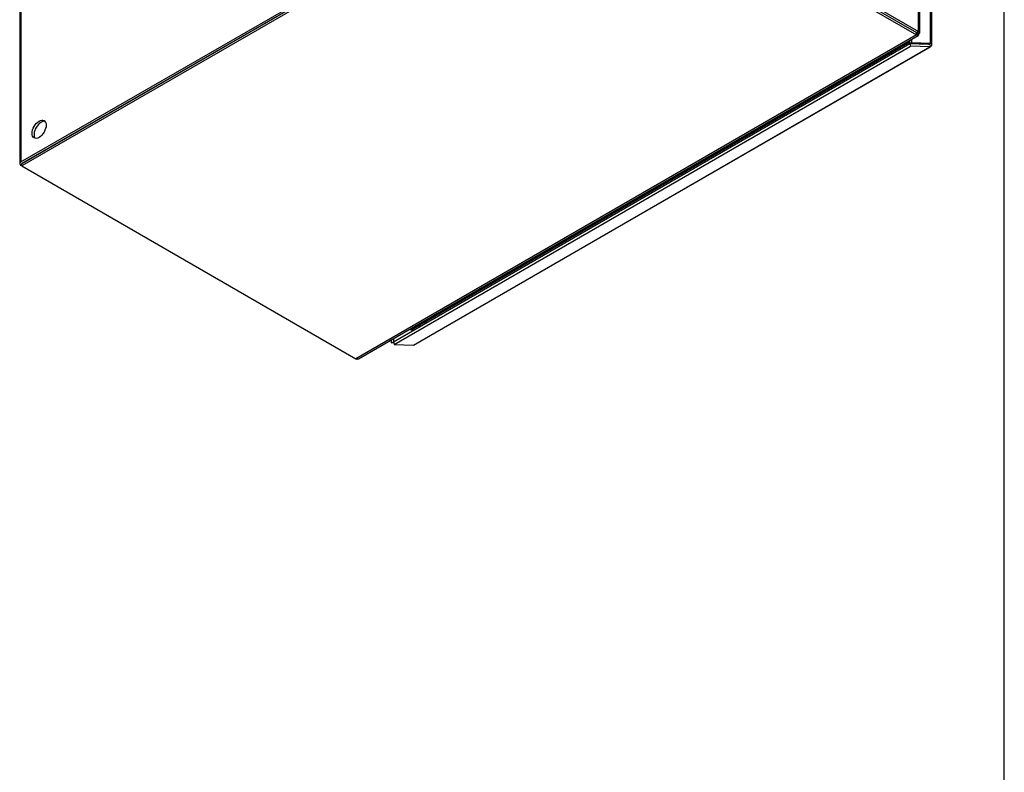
# Model space of a CAD drawing. Header units: inches. Extents: x 1 to 150, y -1 to 99.
# Tile 13 of 17: x 125 to 150, y 18 to 37. Entities that reach past the tile are written whole.
import ezdxf

# ---------------------------------------------------------------- set-up
doc = ezdxf.new("R2010")
doc.units = ezdxf.units.IN
doc.header["$MEASUREMENT"] = 0
for name, color, linetype in [('COM70220', 7, 'Continuous'), ('COM70707-2', 7, 'Continuous'), ('COM70710-2', 7, 'Continuous'), ('COM70712-4', 7, 'Continuous'), ('Default', 7, 'Continuous'), ('HNG86659-1', 7, 'Continuous'), ('STD26089', 7, 'Continuous')]:
    doc.layers.add(name, color=color, linetype=linetype)

# ---------------------------------------------------------------- blocks, each defined once
blk = doc.blocks.new('SE7')
at = {"layer": 'COM70220', "color": 7, "linetype": 'Continuous'}
blk.add_arc((135.2147800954, 29.5797080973), 0.3684878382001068, 234.883286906, 238.6308292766, dxfattribs=at)
for centre, major_axis, start_param, end_param in [((147.3783602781, 36.4820479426), (0.1249999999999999, -0.2165063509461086), -1.368171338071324, -1.272424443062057), ((135.273399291, 29.4932454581), (0.1249999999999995, -0.2165063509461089), -1.368171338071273, -1.247847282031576), ((135.273399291, 29.6973696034), (0.2500000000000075, 0.4330127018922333), 3.140260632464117, 3.166373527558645)]:
    blk.add_ellipse(centre, major_axis=major_axis, ratio=0.5773502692, start_param=start_param, end_param=end_param, dxfattribs=at)
at = {"layer": 'COM70707-2', "color": 7, "linetype": 'Continuous'}
for p, q in [((139.0303996, 62.2240775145), (125.040999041, 54.1472933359)), ((139.0303996, 41.4581199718), (139.0303996, 62.2240775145)), ((139.1831346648, 41.4581199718), (139.1831346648, 62.1894303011)), ((139.1831346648, 62.1894303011), (147.5156809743, 52.8920086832)), ((125.0093665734, 54.0858789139), (125.0093665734, 33.3372449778)), ((125.040999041, 54.1472933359), (125.040999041, 33.3813357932)), ((147.5156809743, 52.8920086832), (147.5339897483, 52.875849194)), ((147.5156809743, 36.6473221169), (147.5156809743, 52.8920086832)), ((147.5473134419, 36.6159508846), (147.5473134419, 52.8220730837)), ((125.040999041, 33.3813357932), (139.0303996, 41.4581199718)), ((125.0919107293, 33.3519419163), (139.0813112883, 41.4287260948)), ((139.1322229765, 41.4287260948), (147.464769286, 36.61792824)), ((139.1831346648, 41.4581199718), (147.5156809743, 36.6473221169)), ((147.5156809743, 36.6473221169), (147.464769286, 36.61792824)), ((147.5156809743, 36.5885343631), (147.464769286, 36.61792824)), ((147.470894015, 36.6152954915), (147.4647692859, 36.6179282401)), ((147.470894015, 36.6152954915), (147.5340551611, 36.63525102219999)), ((147.5340551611, 36.63525102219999), (147.5156809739, 36.6473221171)), ((125.0664548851, 33.278457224), (125.040999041, 33.2931541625)), ((134.781189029, 29.1997459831), (134.8024628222, 29.17847219)), ((134.8043761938, 29.1808524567), (134.8024628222, 29.17847219))]:
    blk.add_line(p, q, dxfattribs=at)
for centre, radius, start, end in [((139.0711884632, 62.04991271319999), 0.1788773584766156, 51.2571196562, 103.1809393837), ((147.4275664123, 52.8215087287), 0.1194939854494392, 0.2608994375, 27.0491598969)]:
    blk.add_arc(centre, radius, start, end, dxfattribs=at)
for centre, major_axis in [((138.5764370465, 56.8547959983), (-0.1250000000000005, -0.2165063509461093)), ((125.4949615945, 49.3022026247), (-0.1250000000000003, -0.2165063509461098)), ((138.5764370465, 41.7496092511), (-0.1249999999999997, -0.2165063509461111)), ((125.4949615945, 34.1970158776), (-0.1249999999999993, -0.2165063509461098))]:
    blk.add_ellipse(centre, major_axis=major_axis, ratio=0.5773502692, dxfattribs=at)
for centre, major_axis, start_param, end_param in [((138.6273487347, 56.8254021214), (-0.1250000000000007, -0.21650635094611), 3.346673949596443, 6.078104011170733), ((125.5458732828, 49.2728087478), (-0.1250000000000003, -0.2165063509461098), 3.346673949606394, 6.078104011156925), ((138.6273487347, 41.7202153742), (-0.1250000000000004, -0.2165063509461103), 3.346673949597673, 6.07810401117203), ((139.1067671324, 41.4140291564), (-0.1080000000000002, 5.549066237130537e-17), 3.926990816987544, 5.497787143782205), ((125.5458732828, 34.1676220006), (-0.1250000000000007, -0.2165063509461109), 3.346673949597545, 6.078104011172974), ((125.1173665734, 33.3372449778), (0.1080000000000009, 5.591751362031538e-16), 2.356194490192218, 3.926990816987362)]:
    blk.add_ellipse(centre, major_axis=major_axis, ratio=0.5773502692, start_param=start_param, end_param=end_param, dxfattribs=at)
for points, knots in [([(125.0093665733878, 54.08587891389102), (125.0093665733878, 54.09692827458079), (125.0121775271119, 54.10797443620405), (125.0229976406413, 54.12883055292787), (125.0310008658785, 54.13863312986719), (125.0409990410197, 54.14729333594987)], [0.5, 0.5, 0.5, 0.5, 0.75, 0.75, 1, 1, 1, 1]), ([(147.4714950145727, 36.61650314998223), (147.47322113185, 36.61621957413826), (147.4744020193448, 36.61609347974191), (147.4760440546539, 36.61588188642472), (147.4745984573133, 36.61593842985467), (147.4708940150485, 36.6152954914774)], [0.2499999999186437, 0.2499999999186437, 0.2499999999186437, 0.2499999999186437, 0.5, 0.5, 1, 1, 1, 1]), ([(147.5156809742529, 36.58853436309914), (147.5238663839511, 36.59098441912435), (147.5307221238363, 36.59419941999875), (147.5410795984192, 36.60160155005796), (147.5445791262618, 36.60578629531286), (147.5478632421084, 36.61446559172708), (147.54764715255, 36.61895776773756), (147.5435212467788, 36.62755824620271), (147.5396122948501, 36.6316639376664), (147.5340551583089, 36.63525102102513)], [0, 0, 0, 0, 0.25, 0.25, 0.5, 0.5, 0.75, 0.75, 1, 1, 1, 1])]:
    blk.add_open_spline(points, degree=3, knots=knots, dxfattribs=at)
at = {"layer": 'COM70710-2', "color": 7, "linetype": 'Continuous'}
for p, q in [((139.1067671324, 41.4434230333), (125.0664548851, 33.3372449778)), ((139.1067671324, 41.3846352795), (139.1067671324, 41.4434230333)), ((139.1067671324, 41.4434230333), (147.464769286, 36.61792824)), ((139.1067671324, 41.3846352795), (125.0664548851, 33.278457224)), ((139.1067671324, 41.3846352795), (147.464769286, 36.5591404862)), ((147.464769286, 36.5591404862), (133.4244570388, 28.4529624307)), ((133.4894725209, 28.4539731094), (147.507753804, 36.5474315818)), ((147.5156809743, 36.5885343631), (147.464769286, 36.61792824)), ((147.4701116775, 36.6139404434), (147.4647692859, 36.6179282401)), ((147.464769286, 36.5591404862), (147.464769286, 36.61792824)), ((147.4844102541, 36.5492635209), (147.4647692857, 36.5591404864)), ((147.4701116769, 36.6139404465), (147.4844102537, 36.549263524)), ((147.2956287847, 36.3761895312), (134.8156397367, 29.1708644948)), ((125.0664548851, 33.278457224), (125.0664548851, 33.3372449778)), ((125.0664548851, 33.278457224), (133.4244570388, 28.4529624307)), ((134.7823281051, 29.200403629), (134.8156397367, 29.1708644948)), ((133.4244570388, 28.4529624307), (133.4477118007, 28.44517189))]:
    blk.add_line(p, q, dxfattribs=at)
for points, knots in [([(147.4693769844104, 36.6128058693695), (147.4704854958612, 36.61145262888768), (147.4711745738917, 36.61050346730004), (147.4718441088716, 36.60962593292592), (147.4718251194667, 36.60969821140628), (147.4712824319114, 36.61097282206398), (147.4707594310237, 36.61217549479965), (147.470111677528, 36.61394044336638)], [0.25, 0.25, 0.25, 0.25, 0.5, 0.5, 0.75, 0.75, 1, 1, 1, 1]), ([(147.5156809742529, 36.58853436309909), (147.5176517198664, 36.58022118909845), (147.5182954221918, 36.57267585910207), (147.5170638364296, 36.56000485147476), (147.5151894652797, 36.55488182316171), (147.5093150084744, 36.54769808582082), (147.5053166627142, 36.54563905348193), (147.4958054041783, 36.54491210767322), (147.4902948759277, 36.54624472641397), (147.4844102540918, 36.54926352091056)], [0, 0, 0, 0, 0.2499999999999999, 0.2499999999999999, 0.4999999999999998, 0.4999999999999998, 0.7499999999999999, 0.7499999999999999, 1, 1, 1, 1]), ([(133.4477118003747, 28.44517189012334), (133.4575379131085, 28.44442871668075), (133.4669899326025, 28.44537171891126), (133.4805401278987, 28.44948345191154), (133.4851574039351, 28.45148404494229), (133.4894860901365, 28.45398431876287)], [0, 0, 0, 0, 0.25, 0.25, 0.3895023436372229, 0.3895023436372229, 0.3895023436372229, 0.3895023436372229])]:
    blk.add_open_spline(points, degree=3, knots=knots, dxfattribs=at)
at = {"layer": 'COM70712-4', "color": 7, "linetype": 'Continuous'}
for p, q in [((147.816412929, 51.56071090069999), (147.5473134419, 51.86097102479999)), ((147.816412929, 50.56891980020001), (147.816412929, 51.56071090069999)), ((147.8480453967, 36.3097548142), (147.8480453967, 51.5166200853)), ((147.816412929, 40.7917026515), (147.816412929, 48.0111955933)), ((147.816412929, 36.3538456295), (147.816412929, 38.2339784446)), ((134.3655298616, 28.8774715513), (147.295573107, 36.34263549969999)), ((134.3870460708, 28.8117693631), (147.3170893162, 36.2769333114)), ((134.8676766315, 28.7930706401), (147.7977198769, 36.2582345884)), ((134.8894023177, 28.7980931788), (147.8194455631, 36.2632571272)), ((147.7656843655, 36.3243460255), (147.295573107, 36.34263549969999)), ((147.295573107, 36.34263549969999), (147.3170893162, 36.2769333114)), ((147.2956287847, 36.3427319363), (147.2956287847, 36.4249611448)), ((147.2956287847, 36.3427319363), (147.3465404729, 36.3721258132)), ((147.2956287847, 36.3427319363), (147.7655012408, 36.32445175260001)), ((147.7977198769, 36.2582345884), (147.3170893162, 36.2769333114)), ((147.3465404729, 36.3721258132), (147.3465404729, 36.4543550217)), ((147.3465404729, 36.3721258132), (147.816412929, 36.3538456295)), ((147.7606746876, 36.32463952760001), (147.7605146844, 36.3245471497)), ((147.816412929, 36.3538456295), (147.7655012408, 36.32445175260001)), ((147.8375012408, 36.2828825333), (147.7655012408, 36.32445175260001)), ((134.83534664, 29.1822422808), (134.83534664, 29.1487203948)), ((134.8862583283, 29.1781142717), (134.8862583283, 29.2116361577)), ((134.3145624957, 28.9303390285), (134.3145624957, 28.8481098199)), ((134.3145624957, 28.8481098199), (134.3654741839, 28.8775036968)), ((134.3759270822, 28.8457224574), (134.3145624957, 28.8481098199)), ((134.3654741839, 28.9597329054), (134.3654741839, 28.8775036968)), ((134.3655785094, 28.8774996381), (134.3654741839, 28.8775036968)), ((134.3655298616, 28.8774715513), (134.3870460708, 28.8117693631)), ((134.3870460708, 28.8117693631), (134.8676766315, 28.7930706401))]:
    blk.add_line(p, q, dxfattribs=at)
for centre, major_axis, start_param, end_param in [((147.7400453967, 51.5166200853), (-0.1080000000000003, 4.462076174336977e-16), 3.1415926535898, 3.926990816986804), ((147.7654455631, 36.3567878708), (-0.0540000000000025, 0.09353074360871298), 2.792526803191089, 3.551924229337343), ((147.7400453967, 36.3097548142), (-0.1080000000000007, 6.701564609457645e-16), 2.696031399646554, 3.926990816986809), ((134.8354023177, 28.8916239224), (-0.05400000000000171, 0.09353074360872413), 2.792526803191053, 3.141592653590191)]:
    blk.add_ellipse(centre, major_axis=major_axis, ratio=0.5773502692, start_param=start_param, end_param=end_param, dxfattribs=at)
at = {"layer": 'HNG86659-1', "color": 7, "linetype": 'Continuous'}
for p, q in [((147.8301787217, 49.3070068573), (147.8301787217, 50.5325727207)), ((147.7146043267, 49.3817867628), (147.5473134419, 49.4883834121)), ((147.7690090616, 49.3342896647), (147.5473134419, 49.4755526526)), ((147.7690090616, 49.3342896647), (147.7690090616, 48.13798698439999)), ((147.8301787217, 48.04929545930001), (147.8301787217, 49.2748613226)), ((147.7849044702, 48.06882491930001), (147.5473134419, 48.1841030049)), ((147.7735850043, 48.07406614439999), (147.5473134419, 48.1838937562)), ((147.5473139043, 48.2454782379), (147.7690090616, 48.13798698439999)), ((147.7849044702, 48.06882491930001), (147.7735850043, 48.07406614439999)), ((147.8301787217, 39.5297897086), (147.8301787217, 40.7553555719)), ((147.7146043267, 39.6045696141), (147.5473134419, 39.7111662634)), ((147.7690090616, 39.557072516), (147.5473134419, 39.6983355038)), ((147.7690090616, 39.557072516), (147.7690090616, 38.3607698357)), ((147.8301787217, 38.2720783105), (147.8301787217, 39.4976441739)), ((147.5473139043, 38.4682610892), (147.7690090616, 38.3607698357)), ((147.7849044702, 38.2916077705), (147.5473134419, 38.4068858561)), ((147.7735850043, 38.2968489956), (147.5473134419, 38.4066766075)), ((147.7849044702, 38.2916077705), (147.7735850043, 38.2968489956))]:
    blk.add_line(p, q, dxfattribs=at)
for centre, radius, start, end in [((147.5488625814, 50.2599113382), 0.4116269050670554, 58.9796608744, 90.2438108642), ((147.6071224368, 49.2044840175), 0.2075012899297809, 38.723705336, 58.70286699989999), ((147.6085561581, 47.9695357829), 0.2326390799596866, 34.8416432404, 46.3930456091), ((147.5488625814, 40.48269418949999), 0.4116269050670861, 58.9796608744, 90.2438108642), ((147.6071224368, 39.4272668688), 0.2075012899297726, 38.723705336, 58.70286699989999), ((147.6085561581, 38.1923186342), 0.2326390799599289, 34.8416432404, 46.3930456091)]:
    blk.add_arc(centre, radius, start, end, dxfattribs=at)
for centre, major_axis, ratio, start_param, end_param in [((147.5939582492, 49.3070068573), (-0.2362204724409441, -6.245327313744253e-15), 0.5773502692, 3.141592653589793, 4.605551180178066), ((147.5939582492, 49.2748613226), (-0.2362204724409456, 4.019149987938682e-15), 0.5773502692, 3.925794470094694, 4.317393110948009), ((147.5939582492, 49.2748613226), (-0.2362204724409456, 4.019149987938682e-15), 0.5773502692, 3.141592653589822, 3.925794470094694), ((147.5939582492, 48.0131489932), (-0.2022565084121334, -0.02060692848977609), 0.5012805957, 1.287359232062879, 3.570644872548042), ((147.5939582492, 39.5297897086), (-0.2362204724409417, -8.482225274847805e-15), 0.5773502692, 3.141592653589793, 4.605551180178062), ((147.5939582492, 39.4976441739), (-0.2362204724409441, 6.245327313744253e-15), 0.5773502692, 3.925794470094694, 4.317393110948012), ((147.5939582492, 39.4976441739), (-0.2362204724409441, 6.245327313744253e-15), 0.5773502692, 3.141592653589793, 3.925794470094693), ((147.5939582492, 38.2359318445), (-0.2022565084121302, -0.02060692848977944), 0.5012805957, 1.28735923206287, 3.570644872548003)]:
    blk.add_ellipse(centre, major_axis=major_axis, ratio=ratio, start_param=start_param, end_param=end_param, dxfattribs=at)
for points, knots in [([(147.8259603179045, 50.55079048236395), (147.8205118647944, 50.56355121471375), (147.8096120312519, 50.58769603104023), (147.7717085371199, 50.62128975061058), (147.7184574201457, 50.64995067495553), (147.6511808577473, 50.67022484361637), (147.5928250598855, 50.67739538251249), (147.5573969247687, 50.6779278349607), (147.5467795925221, 50.67765666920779)], [0, 0, 0, 0, 0.1279562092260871, 0.2847766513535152, 0.4581130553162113, 0.6343553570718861, 0.8092018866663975, 0.8868787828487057, 0.8868787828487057, 0.8868787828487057, 0.8868787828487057]), ([(147.830173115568, 50.53254806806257), (147.8301754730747, 50.53746624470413), (147.8294783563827, 50.54240917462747), (147.8263818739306, 50.5533128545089), (147.8236315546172, 50.55930818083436), (147.8161709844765, 50.57098987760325), (147.8114441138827, 50.57672221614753), (147.8000521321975, 50.58784599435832), (147.7934552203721, 50.59317779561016), (147.7822045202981, 50.60082169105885), (147.7782310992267, 50.60330673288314), (147.7698970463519, 50.60811236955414), (147.7654940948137, 50.61045825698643), (147.7609913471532, 50.61266918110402)], [0.3971419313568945, 0.3971419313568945, 0.3971419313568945, 0.3971419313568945, 0.4999999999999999, 0.4999999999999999, 0.6249999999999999, 0.6249999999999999, 0.7499999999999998, 0.7499999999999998, 0.8749999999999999, 0.8749999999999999, 0.9375, 0.9375, 1, 1, 1, 1]), ([(147.7569144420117, 49.38030928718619), (147.7465098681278, 49.38583983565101), (147.7213831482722, 49.39882069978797), (147.6885740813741, 49.40843440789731), (147.6667657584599, 49.41267381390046)], [0, 0, 0, 0, 0.0937168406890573, 0.2624640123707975, 0.2624640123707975, 0.2624640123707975, 0.2624640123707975]), ([(147.7994910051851, 48.10244487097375), (147.7982211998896, 48.09878590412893), (147.7965404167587, 48.09523230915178), (147.7925651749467, 48.0885391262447), (147.7902386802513, 48.08539967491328), (147.7867534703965, 48.0811471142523), (147.7855668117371, 48.07977684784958), (147.783505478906, 48.07713830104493), (147.7826512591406, 48.0758561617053), (147.7820676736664, 48.07349748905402), (147.7823404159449, 48.0724431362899), (147.783384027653, 48.07052420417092), (147.7841156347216, 48.06966137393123), (147.7849044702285, 48.06882491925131)], [0, 0, 0, 0, 0.2500000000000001, 0.2500000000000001, 0.5000000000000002, 0.5000000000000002, 0.6250000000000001, 0.6250000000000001, 0.7500000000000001, 0.7500000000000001, 0.875, 0.875, 1, 1, 1, 1]), ([(147.7994910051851, 48.10244487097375), (147.8057292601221, 48.09758328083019), (147.8111413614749, 48.09238063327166), (147.8199895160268, 48.0815512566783), (147.8234403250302, 48.07591881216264), (147.8307360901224, 48.05858669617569), (147.831477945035, 48.04650018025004), (147.8278045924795, 48.03356516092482), (147.8275008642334, 48.03259301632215), (147.8271696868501, 48.0316212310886)], [0, 0, 0, 0, 0.125, 0.125, 0.2499999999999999, 0.2499999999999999, 0.4999999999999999, 0.4999999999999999, 0.5203076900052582, 0.5203076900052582, 0.5203076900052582, 0.5203076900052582]), ([(147.5467519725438, 47.90415813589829), (147.5597426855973, 47.903796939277), (147.597875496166, 47.90476523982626), (147.6584118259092, 47.91322804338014), (147.725458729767, 47.93475918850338), (147.7783671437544, 47.965247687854), (147.8136299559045, 47.9989151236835), (147.8218261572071, 48.02207243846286), (147.8252351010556, 48.03224304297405)], [0.1084622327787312, 0.1084622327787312, 0.1084622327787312, 0.1084622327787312, 0.2044859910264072, 0.3795465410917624, 0.5556423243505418, 0.7349109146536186, 0.9005883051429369, 1, 1, 1, 1]), ([(147.8259603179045, 40.77357333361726), (147.8205118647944, 40.78633406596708), (147.8096120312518, 40.81047888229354), (147.7717085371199, 40.84407260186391), (147.7184574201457, 40.87273352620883), (147.6511808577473, 40.89300769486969), (147.5928250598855, 40.90017823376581), (147.5573969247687, 40.900710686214), (147.5467795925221, 40.9004395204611)], [0, 0, 0, 0, 0.1279562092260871, 0.2847766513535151, 0.4581130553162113, 0.6343553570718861, 0.8092018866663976, 0.8868787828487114, 0.8868787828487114, 0.8868787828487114, 0.8868787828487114]), ([(147.830173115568, 40.75533091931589), (147.8301754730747, 40.76024909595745), (147.8294783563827, 40.76519202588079), (147.8263818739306, 40.77609570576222), (147.8236315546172, 40.78209103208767), (147.8161709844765, 40.79377272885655), (147.8114441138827, 40.79950506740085), (147.8000521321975, 40.81062884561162), (147.7934552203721, 40.81596064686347), (147.7822045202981, 40.82360454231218), (147.7782310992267, 40.82608958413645), (147.7698970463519, 40.83089522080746), (147.7654940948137, 40.83324110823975), (147.7609913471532, 40.83545203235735)], [0.3971419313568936, 0.3971419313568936, 0.3971419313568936, 0.3971419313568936, 0.4999999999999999, 0.4999999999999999, 0.6249999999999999, 0.6249999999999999, 0.7499999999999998, 0.7499999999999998, 0.8749999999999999, 0.8749999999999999, 0.9375, 0.9375, 1, 1, 1, 1]), ([(147.7569144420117, 39.6030921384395), (147.7465098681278, 39.60862268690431), (147.7213831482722, 39.6216035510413), (147.6885740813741, 39.63121725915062), (147.6667657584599, 39.63545666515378)], [0, 0, 0, 0, 0.0937168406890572, 0.2624640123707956, 0.2624640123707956, 0.2624640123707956, 0.2624640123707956]), ([(147.5467519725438, 38.12694098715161), (147.5597426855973, 38.12657979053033), (147.597875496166, 38.12754809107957), (147.6584118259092, 38.13601089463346), (147.725458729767, 38.15754203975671), (147.7783671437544, 38.18803053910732), (147.8136299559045, 38.22169797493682), (147.8218261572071, 38.24485528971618), (147.8252351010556, 38.25502589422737)], [0.1084622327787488, 0.1084622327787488, 0.1084622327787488, 0.1084622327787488, 0.2044859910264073, 0.3795465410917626, 0.555642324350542, 0.7349109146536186, 0.9005883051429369, 1, 1, 1, 1]), ([(147.7994910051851, 38.32522772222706), (147.7982211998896, 38.32156875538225), (147.7965404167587, 38.3180151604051), (147.7925651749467, 38.31132197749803), (147.7902386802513, 38.3081825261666), (147.7867534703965, 38.30392996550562), (147.7855668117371, 38.30255969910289), (147.783505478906, 38.29992115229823), (147.7826512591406, 38.2986390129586), (147.7820676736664, 38.29628034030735), (147.7823404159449, 38.29522598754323), (147.783384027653, 38.29330705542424), (147.7841156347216, 38.29244422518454), (147.7849044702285, 38.29160777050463)], [0, 0, 0, 0, 0.2500000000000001, 0.2500000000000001, 0.5000000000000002, 0.5000000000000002, 0.6250000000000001, 0.6250000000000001, 0.7500000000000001, 0.7500000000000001, 0.875, 0.875, 1, 1, 1, 1]), ([(147.7994910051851, 38.32522772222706), (147.8057292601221, 38.32036613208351), (147.8111413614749, 38.31516348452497), (147.8199895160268, 38.30433410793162), (147.8234403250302, 38.29870166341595), (147.8307360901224, 38.281369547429), (147.831477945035, 38.26928303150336), (147.8278045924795, 38.25634801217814), (147.8275008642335, 38.25537586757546), (147.8271696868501, 38.25440408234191)], [0, 0, 0, 0, 0.125, 0.125, 0.2499999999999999, 0.2499999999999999, 0.4999999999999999, 0.4999999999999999, 0.5203076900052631, 0.5203076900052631, 0.5203076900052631, 0.5203076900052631])]:
    blk.add_open_spline(points, degree=3, knots=knots, dxfattribs=at)
at = {"layer": 'STD26089', "color": 7, "linetype": 'Continuous'}
for p, q in [((138.6765510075, 41.9083147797), (138.6384190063, 41.9303303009)), ((138.4509190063, 41.60557077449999), (138.4890510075, 41.5835552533))]:
    blk.add_line(p, q, dxfattribs=at)
blk.add_ellipse((138.5828010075, 41.7459350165), major_axis=(-0.09374999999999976, -0.1623797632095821), ratio=0.5773502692, start_param=0, end_param=3.141592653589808, dxfattribs=at)
blk = doc.blocks.new('BORDER')
at = {"layer": 'Default', "color": 7, "linetype": 'Continuous'}
blk.add_line((0, 0), (0, 27.86), dxfattribs=at)

msp = doc.modelspace()

# ---------------------------------------------------------------- block references
at = {"layer": 'Default', "color": 7, "xscale": 3.56, "yscale": 3.56, "zscale": 3.56}
msp.add_blockref('BORDER', (149.664085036, 0.3113613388), dxfattribs=at)
at = {"layer": 'Default'}
msp.add_blockref('SE7', (0, 0), dxfattribs=at)

doc.saveas('drawing.dxf')
